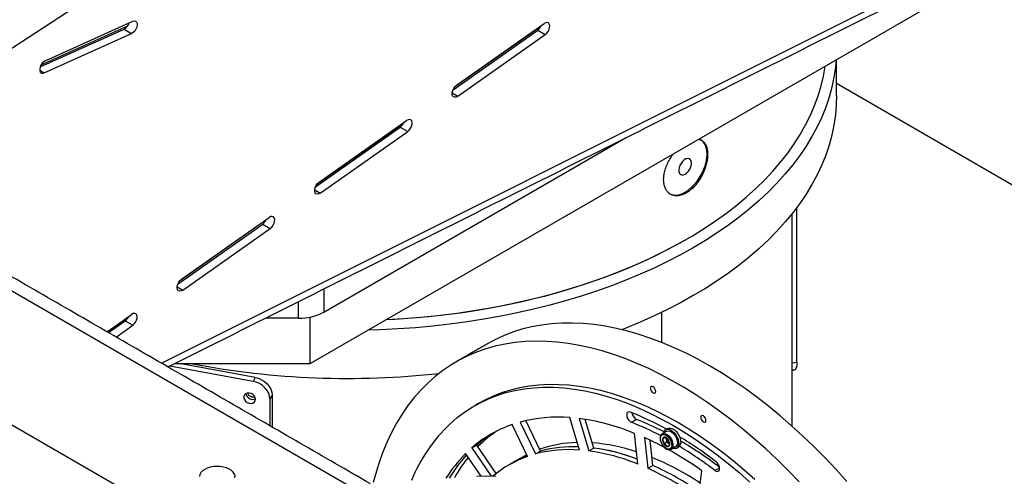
# Model space of a CAD drawing. Header units: millimetres. Extents: x 36 to 589, y 6 to 414.
# Tile 29 of 58: x 470 to 497, y 119 to 132. Entities that reach past the tile are written whole.
import ezdxf

# ---------------------------------------------------------------- set-up
doc = ezdxf.new("R2010")
doc.units = ezdxf.units.MM

msp = doc.modelspace()

# ---------------------------------------------------------------- linework, layer by layer
at = {"color": 7, "linetype": 'Continuous', "lineweight": 30}
for p, q in [((464.4775523, 127.5668033), (495.6256054, 147.9426957)), ((501.0703281, 135.3580057), (477.7358034, 121.8872713)), ((473.5694094, 121.9054039), (495.6256054, 132.9426054)), ((470.3005441, 130.4088623), (472.7604512, 131.5151098)), ((470.1571889, 130.2336502), (472.5172607, 131.2950009)), ((472.6128919, 131.377942), (470.1781549, 130.2828569)), ((472.5172607, 131.2950009), (472.7293932, 131.1725394)), ((481.7653751, 129.5898786), (484.1450252, 131.2672079)), ((484.2344661, 131.3717254), (481.8089507, 129.6622219)), ((481.8661914, 129.7175566), (484.3260986, 131.4514574)), ((484.1450252, 131.2672079), (484.3571576, 131.1447464)), ((470.2694861, 130.0662895), (472.7293932, 131.1725394)), ((481.8972505, 129.4108456), (484.3571576, 131.1447464)), ((470.1444511, 130.1384706), (470.2694861, 130.0662895)), ((513.267919, 117.8023953), (492.5464636, 129.7646369)), ((481.7411523, 129.5009592), (481.8972505, 129.4108456)), ((478.0006226, 126.9928589), (480.4605298, 128.7267573)), ((477.8998074, 126.8651791), (480.2794564, 128.5425078)), ((480.3691122, 128.6474244), (477.9438224, 126.9380803)), ((480.2794564, 128.5425078), (480.4915888, 128.4200463)), ((478.0316817, 126.686148), (480.4915888, 128.4200463)), ((478.1297374, 123.339529), (486.6113961, 128.2358863)), ((455.5680047, 128.1361605), (473.8290382, 117.5942902)), ((478.8848519, 118.4311087), (463.1738755, 127.5008624)), ((477.8755835, 126.7762616), (478.0316817, 126.686148)), ((491.4300352, 121.9383413), (491.4300352, 126.284669)), ((474.1350538, 124.2681589), (476.594961, 126.0020572)), ((474.0342396, 124.1404796), (476.4138886, 125.8178083)), ((476.5037562, 125.9231221), (474.0786982, 124.2139411)), ((474.1661139, 123.9614485), (476.6260211, 125.6953468)), ((476.4138886, 125.8178083), (476.6260211, 125.6953468)), ((474.0100157, 124.0515621), (474.1661139, 123.9614485)), ((478.1297374, 123.9915572), (478.1297374, 123.339529)), ((477.4226302, 123.1704459), (477.4226302, 123.6377121)), ((472.0375695, 122.7897165), (472.7293932, 123.2773577)), ((472.6384013, 123.1988205), (472.0487711, 122.7832494)), ((477.7358034, 123.1994859), (477.7358034, 121.8872713)), ((487.6352984, 122.4871955), (487.6352984, 123.3373809)), ((487.6352984, 122.4871955), (487.6352984, 123.3373809)), ((472.0817278, 122.764225), (472.5483187, 123.0931076)), ((472.2938603, 122.6417636), (472.7604512, 122.9706461)), ((472.5483187, 123.0931076), (472.7604512, 122.9706461)), ((477.4226302, 123.1704459), (476.48887, 123.1704453)), ((476.1415567, 121.3954403), (473.8001334, 121.8249678)), ((477.7358034, 121.8872713), (473.9246383, 121.8872716)), ((476.202127, 121.505476), (474.1208948, 121.887272)), ((491.2964634, 121.9138377), (491.4300352, 121.9383413)), ((476.202127, 121.505476), (476.1415567, 121.3954403)), ((476.6786456, 121.00979), (476.6180753, 120.8997543)), ((476.6786456, 121.00979), (476.6786456, 120.11048)), ((476.6180753, 120.8997543), (476.6180753, 120.1454457)), ((483.8604813, 119.2857788), (483.4299322, 120.182273)), ((483.6543263, 120.2515631), (484.0848753, 119.3550713)), ((484.2262969, 119.4367123), (483.815637, 120.2917905)), ((485.3203954, 119.4655444), (485.0497368, 120.3763345)), ((485.3110515, 120.3504741), (485.5817059, 119.439684)), ((485.7231275, 119.521325), (485.4840369, 120.325899)), ((486.7826255, 120.2441523), (486.9240472, 120.3257932)), ((486.9597477, 119.0705471), (486.8674334, 119.9335653)), ((487.7719385, 119.9932178), (487.6481954, 119.9217824)), ((482.2905807, 119.524328), (482.4320023, 119.605969)), ((482.9781749, 118.8067165), (482.4320023, 119.605969)), ((487.1478533, 119.8143121), (487.2401717, 118.9512915)), ((487.3815934, 119.0329324), (487.3057965, 119.7415161)), ((487.6558661, 119.7780991), (487.7322446, 119.8221915)), ((487.6865574, 119.6479788), (487.7749457, 119.6990043)), ((487.7473226, 119.8161106), (487.7596, 119.764062)), ((487.7596, 119.764062), (487.7749457, 119.6990043)), ((487.7749457, 119.6990043), (487.8247633, 119.6574889)), ((487.8247633, 119.6574889), (487.8551596, 119.6321592)), ((487.855149, 119.6120351), (487.8551638, 119.6455903)), ((488.158404, 119.7544532), (488.1699122, 119.7610967)), ((482.5518322, 118.7303319), (482.1183982, 119.3646049)), ((482.2905807, 119.524328), (482.8328652, 118.7307659)), ((483.838782, 119.3309598), (483.6824256, 119.2466031)), ((484.0848753, 119.3550713), (484.2262969, 119.4367123)), ((485.5817059, 119.439684), (485.7231275, 119.521325)), ((487.8981725, 119.4887605), (488.0219157, 119.5601959)), ((487.2401717, 118.9512915), (487.3815934, 119.0329324)), ((488.6668215, 118.1277041), (488.7591399, 118.8841361)), ((489.1243677, 118.8922933), (489.2578573, 118.9693552))]:
    msp.add_line(p, q, dxfattribs=at)
at = {"color": 7, "linetype": 'Continuous', "lineweight": 30, "flags": 128}
for points in [[(472.7604512, 131.5151098), (472.8031291, 131.5262609), (472.8401088, 131.5195532), (472.8677718, 131.4956453), (472.8834083, 131.4568761), (472.8854883, 131.4070394), (472.8738094, 131.3510144), (472.8495159, 131.2942874), (472.8149808, 131.2424088), (472.7735905, 131.2004558), (472.7293932, 131.1725394)], [(484.3571576, 131.1447464), (484.3998345, 131.1828696), (484.4368141, 131.2322731), (484.4644762, 131.2881195), (484.4801126, 131.3449422), (484.4821936, 131.397181), (484.4705158, 131.4397223), (484.4462202, 131.4683996), (484.4116872, 131.4804059), (484.3702959, 131.4745676), (484.3260986, 131.4514574)], [(470.3005441, 130.4088623), (470.2563468, 130.3809435), (470.2149565, 130.3389929), (470.1804235, 130.2871131), (470.1561279, 130.2303849), (470.144449, 130.1743624), (470.1465311, 130.1245269), (470.1621675, 130.0857552), (470.1898285, 130.0618461), (470.2268082, 130.0551384), (470.2694861, 130.0662895)], [(492.5342237, 130.4302184), (492.515178, 130.2299033), (492.4730707, 129.9460227), (492.4133423, 129.6631972), (492.3360697, 129.3817917), (492.2413526, 129.1021684), (492.1293131, 128.8246874), (492.0000956, 128.5497064), (491.853866, 128.2775798), (491.6908133, 128.008658), (491.5111476, 127.7432874), (491.3150992, 127.4818108), (491.1029227, 127.2245638), (490.8748901, 126.9718786), (490.6312953, 126.7240805), (490.3724529, 126.4814887), (490.0986961, 126.2444159), (489.810377, 126.0131676), (489.5078669, 125.788042), (489.191557, 125.5693284), (488.8618532, 125.3573095), (488.5191821, 125.1522574), (488.1639829, 124.9544376), (487.7967156, 124.7641036), (487.4178514, 124.5815018), (487.0278803, 124.4068664), (486.6273031, 124.2404234), (486.2166364, 124.0823869), (485.7964096, 123.9329604), (485.3671642, 123.7923361), (484.9294531, 123.6606957), (484.48384, 123.5382088), (484.0309002, 123.4250325), (483.5712151, 123.3213137), (483.1053783, 123.2271853), (482.6339901, 123.1427688), (482.1576574, 123.0681731), (481.6769942, 123.0034941), (481.19262, 122.9488151), (480.7051585, 122.9042066), (480.2152372, 122.8697261), (479.7234883, 122.845418), (479.3764949, 122.8344232)], [(479.8963889, 123.1345509), (480.3742399, 123.1621004), (480.8563445, 123.2000198), (481.3357644, 123.2479622), (481.8118731, 123.3058654), (482.2840506, 123.3736536), (482.7516799, 123.4512383), (483.2141533, 123.5385187), (483.6708665, 123.6353808), (484.1212254, 123.7416979), (484.564641, 123.8573323), (485.0005351, 123.982133), (485.4283417, 124.1159365), (485.847501, 124.2585691), (486.2574671, 124.4098447), (486.657706, 124.5695657), (487.047694, 124.7375247), (487.4269254, 124.9135015), (487.7949035, 125.0972678), (488.1511503, 125.2885829), (488.4951997, 125.4871984), (488.8266031, 125.6928553), (489.1449301, 125.9052845), (489.4497638, 126.1242101), (489.7407089, 126.3493455), (490.0173838, 126.5803984), (490.2794292, 126.8170668), (490.5265029, 127.0590424), (490.7582824, 127.3060098), (490.974467, 127.5576461), (491.1747734, 127.8136245), (491.3589401, 128.0736111), (491.5267283, 128.3372661), (491.6779188, 128.6042463), (491.812314, 128.874203), (491.9297393, 129.1467852), (492.0300415, 129.4216369), (492.1130892, 129.6984001), (492.1787745, 129.9767132), (492.2264969, 130.2525707)], [(481.8972505, 129.4108456), (481.8530532, 129.3877353), (481.8116618, 129.381897), (481.7771288, 129.3939034), (481.7528333, 129.4225806), (481.7411544, 129.4651214), (481.7432354, 129.5173602), (481.7588719, 129.5741853), (481.7865339, 129.6300318), (481.8235135, 129.6794328), (481.8661914, 129.7175566)], [(492.5464642, 129.4177712), (492.53961, 129.1671811), (492.515178, 128.8826113), (492.4730707, 128.5987307), (492.4133423, 128.3159052), (492.3360697, 128.0344996), (492.2413526, 127.7548763), (492.1293131, 127.4773954), (492.0000956, 127.2024144), (491.853866, 126.9302878), (491.6908133, 126.6613659), (491.5111476, 126.3959954), (491.3150992, 126.1345188), (491.1029227, 125.8772718), (490.8748901, 125.6245866), (490.6312953, 125.3767885), (490.3724529, 125.1341967), (490.0986961, 124.8971239), (489.810377, 124.6658756), (489.5078669, 124.44075), (489.191557, 124.2220364), (488.8618532, 124.0100175), (488.5191821, 123.8049654), (488.1639829, 123.6071456), (487.7967156, 123.4168116), (487.4178514, 123.2342098), (487.0278803, 123.0595744), (486.6273031, 122.8931313), (486.5138812, 122.8482479)], [(480.4915888, 128.4200463), (480.5342667, 128.4581701), (480.5712453, 128.507573), (480.5989084, 128.56342), (480.6145449, 128.6202427), (480.6166259, 128.6724815), (480.604947, 128.7150223), (480.5806514, 128.7436995), (480.5461184, 128.7557059), (480.5047271, 128.74987), (480.4605298, 128.7267573)], [(488.2893722, 126.7138701), (488.377425, 126.7719744), (488.4636853, 126.8434403), (488.5463971, 126.9268138), (488.6238767, 127.0203963), (488.6945466, 127.1222833), (488.7569684, 127.2304008), (488.8098713, 127.3425478), (488.8521783, 127.4564417), (488.8830282, 127.5697639), (488.901793, 127.6802062), (488.9080906, 127.7855224), (488.901793, 127.8835674), (488.8830282, 127.9723444), (488.8521783, 128.0500481), (488.8098713, 128.1150953), (488.7569684, 128.166162), (488.7268366, 128.186137)], [(488.2893722, 127.2220443), (488.3375715, 127.25752), (488.3821961, 127.3056644), (488.4199364, 127.3629072), (488.4479934, 127.4250033), (488.4642861, 127.4873468), (488.4676063, 127.5453139), (488.4577076, 127.5946071), (488.4353243, 127.6315682), (488.4021164, 127.6534578), (488.3605468, 127.6586522), (488.3136984, 127.6467642), (488.265046, 127.6186777), (488.2181976, 127.5764758), (488.176628, 127.5232862), (488.1434201, 127.4630555), (488.1210368, 127.4002512), (488.1111381, 127.3395292), (488.1144583, 127.2853955), (488.130751, 127.2418632), (488.158808, 127.212161), (488.1965483, 127.1984922), (488.2411729, 127.2018702), (488.2893722, 127.2220443)], [(478.0316817, 126.686148), (477.9874844, 126.6630353), (477.9460941, 126.6571976), (477.911559, 126.6692052), (477.8872655, 126.6978836), (477.8755866, 126.7404219), (477.8776666, 126.7926601), (477.8933031, 126.8494853), (477.9209661, 126.9053323), (477.9579458, 126.9547358), (478.0006226, 126.9928589)], [(487.8519078, 126.6705507), (487.8841978, 126.6544789), (487.9548677, 126.6341857), (488.0323473, 126.6300591), (488.1150591, 126.6421827), (488.2013194, 126.6703107), (488.2893722, 126.7138701)], [(476.6260211, 125.6953468), (476.6686969, 125.7334694), (476.7056765, 125.7828729), (476.7333396, 125.8387199), (476.7489761, 125.8955427), (476.7510581, 125.947782), (476.7393792, 125.9903228), (476.7150837, 126.019), (476.6805507, 126.0310088), (476.6391582, 126.0251699), (476.594961, 126.0020572)], [(488.2909148, 125.3674686), (488.2893722, 125.3665781), (487.9404671, 125.1723042), (487.5796398, 124.9854288), (487.2073607, 124.8061954), (486.824115, 124.6348379), (486.4304031, 124.4715796), (486.0267385, 124.3166327), (485.6136469, 124.1702), (485.191666, 124.0324726), (484.761348, 123.9036293), (484.3232534, 123.783838), (483.8779519, 123.6732561), (483.426025, 123.5720269), (482.9680628, 123.4802821), (482.5046614, 123.3981423), (482.0364247, 123.3257136), (481.5639643, 123.2630912), (481.0878951, 123.2103562), (480.6088387, 123.1675773), (480.1274195, 123.134811), (479.8740142, 123.1216349)], [(474.1661139, 123.9614485), (474.1219166, 123.9383358), (474.0805242, 123.9324969), (474.0459912, 123.9445057), (474.0216957, 123.9731829), (474.0100189, 124.0157225), (474.0120988, 124.067963), (474.0277353, 124.1247858), (474.0553984, 124.1806328), (474.092378, 124.2300363), (474.1350538, 124.2681589)], [(472.7604512, 122.9706461), (472.8031291, 123.0087699), (472.8401088, 123.0581734), (472.8677718, 123.1140204), (472.8834083, 123.1708456), (472.8854883, 123.2230838), (472.8738094, 123.2656221), (472.8495159, 123.2943005), (472.8149808, 123.3063081), (472.7735905, 123.3004704), (472.7293932, 123.2773577)], [(488.978803, 121.8302056), (488.6463276, 122.0149121), (488.3143242, 122.1849156), (487.9832649, 122.3399678), (487.6536133, 122.4798499), (487.3258331, 122.604372), (487.0003962, 122.7133493), (486.6777621, 122.8066236), (486.3583817, 122.8840756), (486.0427102, 122.9455887), (485.7311944, 122.9910802), (485.4242747, 123.0204759), (485.1223874, 123.0337429), (484.8259581, 123.0308593), (484.5354061, 123.0118315), (484.2511425, 122.9766848), (483.9735718, 122.925468), (483.703086, 122.8582518), (483.4400643, 122.7751383), (483.1848862, 122.6762347), (482.9379057, 122.5616919), (482.7293083, 122.4490533)], [(491.4965883, 118.5700543), (491.1873147, 118.8896825), (490.8736663, 119.1983061), (490.5560856, 119.4954798), (490.2350193, 119.7807948), (489.9109227, 120.0538424), (489.5842593, 120.3142332), (489.2554844, 120.5616022), (488.92507, 120.7955942), (488.5934796, 121.015888), (488.2611854, 121.2221625), (487.928651, 121.4141306), (487.5963568, 121.5915148), (487.2647665, 121.754067), (486.9343521, 121.9015633), (486.6055772, 122.0337898), (486.2789138, 122.1505565), (485.9548172, 122.2517029), (485.6337509, 122.3370831), (485.3161702, 122.4065803), (485.0025218, 122.4600875), (484.6932503, 122.4975377), (484.388792, 122.5188739), (484.089581, 122.5240644), (483.7960387, 122.5131093), (483.5085804, 122.4860172), (483.2276126, 122.4428257), (482.9535359, 122.3836007), (482.6867358, 122.3084213), (482.4275896, 122.2173957), (482.176466, 122.1106567), (481.9337191, 121.9883502), (481.6996924, 121.8506504), (481.4747168, 121.6977556), (481.2591103, 121.5298787), (481.0531808, 121.3472582), (480.8572191, 121.1501498), (480.6715011, 120.9388368), (480.4962882, 120.7136187), (480.3318312, 120.4748106), (480.178364, 120.2227496), (480.0360994, 119.9577995), (479.9052419, 119.680329), (479.7859747, 119.3907336), (479.6784708, 119.0894196), (479.5828775, 118.7768178), (479.5240363, 118.5551829)], [(492.8352143, 118.5812227), (492.5333291, 118.9165061), (492.2264073, 119.2414736), (491.9148915, 119.5556506), (491.5992201, 119.858604), (491.2798397, 120.1499007), (490.9572055, 120.4291319), (490.6317687, 120.695896), (490.3039884, 120.949821), (489.9743368, 121.1905465), (489.6432775, 121.4177271), (489.3112742, 121.6310466), (488.978803, 121.8302056)], [(491.4300352, 121.9383413), (491.4271255, 121.8639772), (491.4185081, 121.8030427), (491.4045153, 121.757879), (491.3856836, 121.7302218), (491.3688275, 121.721636)], [(476.6180753, 120.8997543), (476.6089195, 120.9810831), (476.5818027, 121.0626469), (476.5377677, 121.141309), (476.4785066, 121.2140492), (476.4062964, 121.2780695), (476.3239125, 121.330911), (476.2345206, 121.3705421), (476.1415567, 121.3954403)], [(476.202127, 121.505476), (476.2950914, 121.4805775), (476.3844828, 121.4409467), (476.4668667, 121.3881046), (476.5390763, 121.3240846), (476.598338, 121.2513447), (476.642373, 121.1726819), (476.6694898, 121.0911188), (476.6786456, 121.00979)], [(482.507873, 120.7912846), (482.6670047, 120.8780617), (482.8996027, 120.987735), (483.1404171, 121.0817946), (483.3890667, 121.1600908), (483.6451551, 121.222502), (483.90828, 121.2689271), (484.178024, 121.2992907), (484.4539637, 121.3135548), (484.7356585, 121.3116868), (485.0226637, 121.2936902), (485.3145307, 121.2596001), (485.6107935, 121.2094617), (485.9109802, 121.1433673), (486.214623, 121.061407), (486.5212413, 120.9637169), (486.8303421, 120.8504503), (487.141449, 120.7217897), (487.4540606, 120.5779322), (487.7676838, 120.4191137), (488.0818253, 120.24558), (488.3959879, 120.0576035), (488.7096743, 119.8554861), (489.022387, 119.639544), (489.3336373, 119.4101227), (489.6429277, 119.1675774), (489.9497694, 118.9122975), (490.2536777, 118.6446894)], [(487.38781, 121.0708397), (487.4162254, 121.0609625), (487.4403123, 121.0656443), (487.456404, 121.0841695), (487.4620559, 121.1137149), (487.456404, 121.1497859), (487.4403123, 121.1868949), (487.4162254, 121.2193821), (487.38781, 121.2423126), (487.3593988, 121.2521874), (487.3353119, 121.2475104), (487.319216, 121.2289828), (487.3135641, 121.1994374), (487.319216, 121.1633664), (487.3353119, 121.1262598), (487.3593988, 121.0937678), (487.38781, 121.0708397)], [(476.2130341, 120.8924038), (476.2039978, 120.9404593), (476.1778668, 120.9866235), (476.1374738, 121.0258917), (476.0871957, 121.0540109), (476.0324802, 121.0679333), (475.9792577, 121.0661489), (475.9332949, 121.0488525), (475.8995727, 121.0179186), (475.8817457, 120.9766973), (475.8817457, 120.9296581), (475.8995727, 120.8818979), (475.9332949, 120.83859), (475.9792577, 120.8044304), (476.0324802, 120.7831199), (476.0871957, 120.7769663), (476.1374738, 120.7866391), (476.1778668, 120.811088), (476.2039978, 120.8476634), (476.2130341, 120.8924038)], [(481.6844837, 120.2054269), (481.8806836, 120.375576), (482.0864867, 120.5309536), (482.3015663, 120.6713078), (482.5255831, 120.7964207), (482.758181, 120.906094), (482.9989955, 121.0001536), (483.247645, 121.0784499), (483.5037335, 121.1408611), (483.7668584, 121.1872862), (484.0366024, 121.2176497), (484.312542, 121.2319139), (484.5942368, 121.2300458), (484.8812421, 121.2120492), (485.173109, 121.1779592), (485.4693719, 121.1278207), (485.7695586, 121.0617264), (486.0732013, 120.979766), (486.3798197, 120.8820759), (486.6889204, 120.7688093), (487.0000274, 120.6401487), (487.312639, 120.4962912), (487.6262621, 120.3374727), (487.9404037, 120.163939), (488.2545663, 119.9759626), (488.5682526, 119.7738451), (488.8809654, 119.557903), (489.1922156, 119.3284817), (489.5015061, 119.0859365), (489.8083478, 118.8306566), (490.1122561, 118.5630484)], [(486.7461264, 120.5313629), (486.7078107, 120.5382485), (486.6763227, 120.5269809), (486.6554516, 120.4989209), (486.6477219, 120.4574537), (486.6540608, 120.4075777), (486.6737054, 120.3553156), (486.7042872, 120.3069604), (486.742114, 120.2683567), (486.7826255, 120.2441523)], [(488.8020264, 120.25443), (488.8304376, 120.2445551), (488.8545246, 120.249237), (488.8706204, 120.2677597), (488.8762723, 120.2973051), (488.8706204, 120.3333761), (488.8545246, 120.3704876), (488.8304376, 120.4029748), (488.8020264, 120.4259028), (488.773611, 120.4357801), (488.7495241, 120.4311031), (488.7334324, 120.412573), (488.7277806, 120.3830276), (488.7334324, 120.3469567), (488.7495241, 120.3098524), (488.773611, 120.2773604), (488.8020264, 120.25443)], [(487.6591114, 119.9258519), (487.6506504, 119.9231562), (487.6198242, 119.897486), (487.5996274, 119.8614888), (487.5898936, 119.8162804), (487.5913645, 119.7631604), (487.6043268, 119.705891), (487.6277879, 119.6486346), (487.6358358, 119.6352792)], [(487.7210715, 119.5355772), (487.6787055, 119.5785047), (487.6425603, 119.6308746), (487.6155695, 119.6884434), (487.5999119, 119.746551), (487.5968605, 119.8004864), (487.6066596, 119.8458791), (487.6285212, 119.8790568), (487.6606708, 119.8973255), (487.7004996, 119.8992128), (487.7447875, 119.8845576), (487.7899436, 119.8545522), (487.8323096, 119.8116295), (487.8684548, 119.7592595), (487.8954456, 119.7016908), (487.9111032, 119.6435831), (487.9141546, 119.5896478), (487.9043555, 119.5442502), (487.8824939, 119.5110774), (487.8503443, 119.4928038), (487.8105155, 119.4909214), (487.7662276, 119.5055717), (487.7210715, 119.5355772)], [(487.6481954, 119.9217824), (487.6542519, 119.9249538), (487.656865, 119.9261367)], [(487.656865, 119.9261367), (487.6939458, 119.9334941), (487.7395191, 119.9251053), (487.7875876, 119.9004125), (487.8345898, 119.8612476), (487.8770359, 119.810511), (487.9117817, 119.7519745), (487.936248, 119.6899692), (487.9486181, 119.6291017), (487.9479775, 119.573886), (487.9343767, 119.5284102), (487.9088188, 119.4960523), (487.8995929, 119.4895954)], [(487.6898238, 119.9492833), (487.7077489, 119.9967452), (487.7375593, 120.0303811), (487.7773839, 120.0480787), (487.8247232, 120.0487256), (487.8765933, 120.0322777), (487.9297447, 119.9997738), (487.9808351, 119.9532504), (488.026653, 119.8956372), (488.0643154, 119.83055), (488.0914664, 119.7620792), (488.1063906, 119.6945296), (488.1081523, 119.6321402), (488.096642, 119.5788386), (488.0725846, 119.5379635), (488.0374889, 119.5120948), (487.9935635, 119.5028483), (487.9435647, 119.5108133), (487.938996, 119.5123216)], [(487.7719385, 119.9932178), (487.777995, 119.9963892), (487.8176889, 120.0049295), (487.8632623, 119.9965407), (487.9113308, 119.9718479), (487.9583329, 119.9326829), (488.000779, 119.8819464), (488.0355249, 119.8234098), (488.0599911, 119.7614046), (488.0723612, 119.7005371), (488.0717206, 119.6453214), (488.0581198, 119.5998456), (488.032562, 119.5674876), (488.0219157, 119.5601959)], [(487.8035107, 120.0691761), (487.8339534, 120.0807356), (487.8812927, 120.0813824), (487.9331628, 120.0649345), (487.9863142, 120.0324307), (488.0374046, 119.9859073), (488.0832225, 119.9282941), (488.1208849, 119.8632068), (488.1480359, 119.7947361), (488.1629601, 119.7271865), (488.1647218, 119.664797), (488.1532115, 119.6114954), (488.1291541, 119.5706204), (488.1034825, 119.5495514)], [(487.7654837, 119.8053978), (487.7500685, 119.8150005), (487.7248183, 119.8251837)], [(487.8339428, 119.7251951), (487.833888, 119.7252706), (487.8208225, 119.7479202)], [(483.8490447, 119.3095956), (483.6760593, 119.2328018), (483.4702942, 119.1241422)], [(489.1243677, 118.8922933), (489.1648792, 118.8697241), (489.202706, 118.8646539), (489.2332878, 118.8777002), (489.2529324, 118.907281), (489.2592713, 118.9498383), (489.2515416, 119.0002301), (489.2306704, 119.0523874), (489.1991825, 119.1000101), (489.1608668, 119.1373629)], [(474.7836327, 118.9209534), (474.7231098, 118.8786396), (474.6775554, 118.8304779), (474.6486132, 118.7782079), (474.6373262, 118.7237214)], [(475.6336503, 118.682584), (475.6359115, 118.737444), (475.6201486, 118.7915582), (475.5869306, 118.842973), (475.5374565, 118.8898306), (475.4735155, 118.9304339), (475.3974194, 118.9633195), (475.3119182, 118.9872963), (475.2201013, 119.0015007), (475.1252856, 119.0054143), (475.0309041, 118.9988997), (474.94036, 118.9821917), (474.8569303, 118.9558925), (474.7836327, 118.9209534)], [(482.964905, 118.7247428), (482.6982756, 118.7328553), (482.4372623, 118.7247529)]]:
    msp.add_lwpolyline(points, dxfattribs=at)
at = {"color": 7, "linetype": 'Continuous', "lineweight": 30}
for centre, radius, start, end in [((472.3749214, 131.5577127), 0.2987942, 298.44918835, 342.97196697), ((483.9549492, 131.5209343), 0.3170268, 306.83825476, 336.57199261), ((480.0893986, 128.7962174), 0.3170024, 306.83743675, 336.57387286), ((476.2238132, 126.0715319), 0.3170242, 306.83847925, 336.57283036), ((472.3582493, 123.3468301), 0.3170197, 306.83773761, 336.57293805), ((477.4514427, 124.6130584), 1.4429002, 268.85581625, 298.04021746), ((478.8011616, 144.8723962), 23.3935285, 259.27817045, 276.3092989), ((476.1350644, 121.0843393), 0.1970834, 189.17992641, 293.15800518), ((483.4268437, 112.182471), 8.9845218, 61.10709805, 68.31863429), ((487.0356753, 120.5462654), 0.2471211, 187.59086602, 243.14627612), ((484.8795499, 116.8595945), 4.6263422, 133.67957983, 157.77937636), ((484.5496582, 116.927794), 3.4417175, 108.98613193, 131.02443629), ((484.7157214, 116.2465369), 4.1432831, 85.37601985, 104.84307205), ((484.478134, 114.1275152), 6.2784528, 67.63190724, 82.37650435), ((483.6445032, 112.3276578), 8.515791, 62.32318277, 68.37647584), ((483.7975228, 112.4362981), 8.4864179, 62.64597592, 68.38209551), ((484.7014758, 116.9957961), 3.458831, 121.38600692, 131.00606196), ((484.7031403, 116.9935216), 3.4616396, 121.38991867, 131.00215021), ((484.9427538, 117.0791551), 3.5075421, 123.46227709, 134.98210664), ((485.3437073, 116.2117063), 3.4673105, 91.42838207, 109.21306566), ((485.271066, 114.4723662), 5.2129138, 71.52816542, 85.51001792), ((483.6067411, 111.9294378), 8.6435362, 61.67523335, 65.81505978), ((487.9500951, 119.7974355), 0.3536291, 207.29351772, 229.99112622), ((487.8434035, 119.7536537), 0.1891239, 172.57339113, 213.97006707), ((487.7109598, 119.7714483), 0.0554937, 75.53831668, 173.11674651), ((487.2625694, 120.428086), 0.759714, 301.17745977, 307.47760341), ((487.5287528, 119.6794373), 0.1609097, 348.72584085, 37.81761736), ((487.8392115, 119.729863), 0.173229, 208.20924264, 252.17934746), ((487.6475533, 119.4998742), 0.1531545, 25.14272342, 75.24586668), ((487.671835, 119.6602993), 0.1731881, 28.20598283, 72.18591067), ((487.8839913, 119.7960804), 0.128446, 172.74422394, 194.43465715), ((487.9586068, 119.8125348), 0.2048251, 193.68917834, 229.19755205), ((487.8000502, 119.6186879), 0.055499, 255.54526269, 353.11531653), ((487.5157239, 120.0350217), 0.5423348, 299.91531307, 308.74526615), ((487.6675933, 119.6364762), 0.1891415, 352.57540508, 33.96805312), ((487.904415, 119.7504985), 0.1224548, 229.42386413, 247.50638732), ((482.1032257, 109.8885415), 11.6340446, 52.65327384, 58.78832195), ((482.4670946, 110.0692351), 11.2033631, 52.70160992, 59.43473986), ((484.9111601, 116.5640695), 3.9550623, 134.92037124, 147.83025457), ((485.1053064, 116.6063608), 4.0208449, 137.42590819, 149.02402012), ((485.12288, 116.593226), 4.042673, 137.45732622, 148.99260209), ((485.0200906, 116.4384879), 3.1007431, 112.18919748, 119.98773021), ((485.030979, 115.7381455), 3.738618, 85.56013789, 104.65880382), ((485.1592003, 115.9109647), 3.6470817, 87.88742598, 104.82066614), ((485.1593435, 115.9096779), 3.6483623, 87.8904196, 104.81767252), ((484.8164529, 113.8260989), 5.6655052, 67.77120617, 82.23719732), ((484.9732547, 113.9848378), 5.5870385, 69.3391567, 82.2866832), ((484.9957173, 114.0736933), 5.4959818, 69.23142995, 82.39440994), ((487.8333096, 119.6223336), 0.1462679, 220.89532348, 296.65365033), ((482.8156588, 110.5047989), 10.2731815, 54.65184368, 61.01422946), ((482.2793726, 109.9220693), 11.2835666, 52.65348539, 58.77197643), ((485.4538513, 116.6331136), 4.1872347, 141.18287021, 150.6577212), ((484.8808125, 116.3543381), 3.1039362, 109.19120677, 130.08920869), ((484.2335398, 111.7114272), 8.1665063, 56.70277387, 67.50816034), ((483.7974021, 111.1844552), 8.6281529, 55.47904963, 65.45507821), ((483.7982407, 111.1859354), 8.626458, 55.47806715, 65.45606068), ((483.6201544, 111.0331155), 8.7064364, 54.57422242, 65.43115411)]:
    msp.add_arc(centre, radius, start, end, dxfattribs=at)
for points in [[(473.7511782, 121.8004696), (495.4975484, 132.6826314)], [(492.5464642, 129.4177712), (492.5464642, 130.4372843)], [(479.4484164, 118.5115255), (463.5267321, 127.7029182)], [(491.2964634, 120.1351113), (491.2964634, 126.1109403)], [(488.2909148, 125.3674686), (488.3262755, 125.3878885)], [(482.7293083, 122.4490533), (481.8454257, 121.9387987)], [(491.2964634, 121.7083611), (491.3688275, 121.721636)], [(482.507873, 120.7912846), (482.3664513, 120.7096437)], [(487.8035107, 120.0691761), (487.7469412, 120.0365192)], [(488.046913, 119.5168945), (488.1034825, 119.5495514)], [(483.4702942, 119.1241422), (483.3288725, 119.0425012)], [(483.6824256, 119.2466031), (483.4702942, 119.1241422)]]:
    msp.add_open_spline(points, degree=1, dxfattribs=at)
for points, knots in [([(488.6701212, 128.1995194), (488.6812402, 128.1979241), (488.7202615, 128.1923252), (488.7766748, 128.1594173), (488.8366094, 128.1024766), (488.8819372, 128.023683), (488.911593, 127.9283736), (488.9252212, 127.8169928), (488.9223524, 127.6948747), (488.9030175, 127.5632288), (488.8680334, 127.4282024), (488.8175448, 127.2912173), (488.753585, 127.1586552), (488.6764973, 127.0320702), (488.5895304, 126.9174843), (488.4933721, 126.8163166), (488.4040686, 126.7430512), (488.3127707, 126.6842958), (488.2205988, 126.6404618), (488.1181108, 126.6131262), (488.0196136, 126.608694), (487.929835, 126.6272523), (487.8499672, 126.6684789), (487.7839747, 126.7303572), (487.7328684, 126.812105), (487.6992871, 126.909783), (487.6837477, 127.0222412), (487.6870285, 127.1441259), (487.7090109, 127.2742534), (487.7486325, 127.406558), (487.8049481, 127.5403435), (487.8765149, 127.6678935), (487.9306751, 127.7529364), (487.9619345, 127.7902572), (487.9626395, 127.7910989)], [0, 0, 0, 0, 0.0130834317, 0.0459155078, 0.0796977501, 0.1125568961, 0.146371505, 0.1791831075, 0.2129493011, 0.2457130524, 0.2794259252, 0.3122162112, 0.3459537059, 0.3788034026, 0.412605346, 0.4454546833, 0.4792600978, 0.5004652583, 0.5332545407, 0.5669958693, 0.5997848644, 0.6335222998, 0.6663543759, 0.7001366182, 0.7329957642, 0.7668100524, 0.7996219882, 0.8333881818, 0.8661519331, 0.8998648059, 0.9326548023, 0.9663925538, 0.9992420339, 1, 1, 1, 1]), ([(475.9952756, 121.0659224), (475.9962398, 121.0587103), (475.9987581, 121.0398732), (476.0178968, 121.0108517), (476.0485589, 120.9835804), (476.0873981, 120.9651583), (476.1287989, 120.9584182), (476.16319, 120.9610013), (476.1792706, 120.9696409), (476.1845376, 120.9724706)], [0, 0, 0, 0, 0.10142835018, 0.26491627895, 0.4285108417, 0.59230303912, 0.75622374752, 0.92015469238, 1, 1, 1, 1])]:
    msp.add_open_spline(points, degree=3, knots=knots, dxfattribs=at)

doc.saveas('drawing.dxf')
